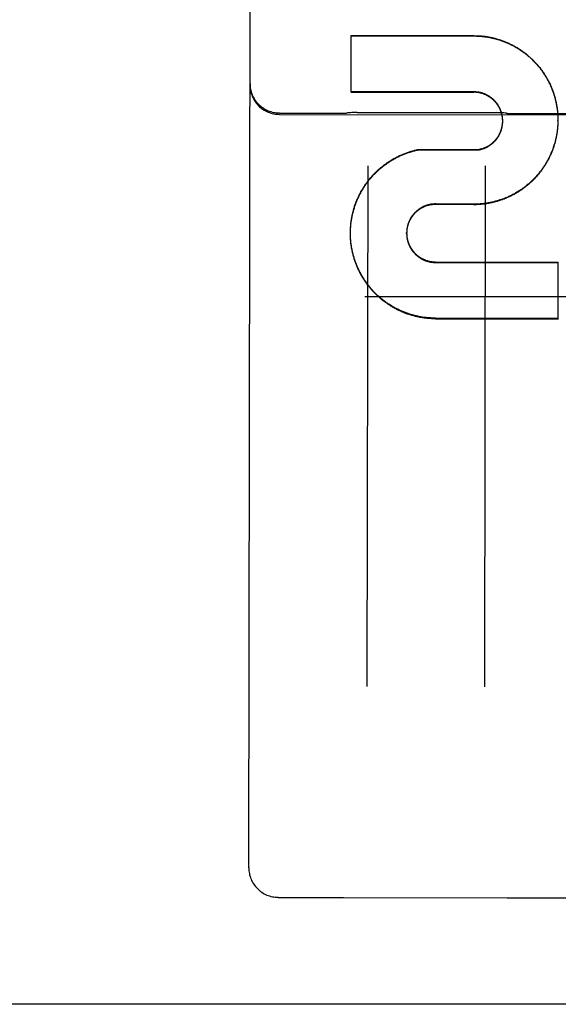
# Model space of a CAD drawing. Header units: inches. Extents: x 0 to 212, y 0 to 138.
# Tile 10 of 43: x 93.871 to 94.442, y 17.084 to 18.127. Entities that reach past the tile are written whole.
import ezdxf

# ---------------------------------------------------------------- set-up
doc = ezdxf.new("R2010")
doc.units = ezdxf.units.IN
doc.header["$LTSCALE"] = 11.6875
doc.header["$MEASUREMENT"] = 0
doc.linetypes.add('HIDDEN', pattern=[0.2, 0.1, -0.1])
doc.layers.get('0').update_dxf_attribs({"linetype": 'CONTINUOUS'})
doc.layers.add('02___PRT_ALL_AXES', color=7, linetype='CONTINUOUS')
doc.layers.add('DEFAULT_2', color=8, linetype='HIDDEN')

msp = doc.modelspace()

# ---------------------------------------------------------------- linework, layer by layer
at = {"color": 3, "linetype": 'Continuous'}
msp.add_line((97.4119, 17.084), (62.4744, 17.084), dxfattribs=at)
at = {"layer": '02___PRT_ALL_AXES', "color": 8, "linetype": 'HIDDEN'}
for p, q in [((94.1464, 18.0285), (94.2151, 18.0284)), ((94.1464, 18.0271), (94.9589, 18.0258)), ((94.2287, 18.0292), (94.3765, 18.029)), ((94.3901, 18.0281), (94.4651, 18.028)), ((94.145, 17.1973), (94.2138, 17.1972)), ((94.2145, 17.1972), (94.3881, 17.1969)), ((94.3888, 17.1969), (94.4638, 17.1968))]:
    msp.add_line(p, q, dxfattribs=at)
at = {"layer": 'DEFAULT_2', "color": 8, "linetype": 'HIDDEN'}
for p, q in [((94.1138, 17.2286), (94.1169, 19.1239)), ((94.2224, 18.0508), (94.2225, 18.1108)), ((94.2225, 18.1108), (94.3526, 18.1106)), ((94.2225, 18.1104), (94.3526, 18.1102)), ((94.3525, 18.051), (94.2224, 18.0512)), ((94.2224, 18.0508), (94.3525, 18.0506)), ((94.3832, 18.0204), (94.3832, 18.0213)), ((94.4417, 18.026), (94.4417, 18.0246)), ((94.4417, 18.025), (94.4417, 18.0236)), ((94.4417, 18.024), (94.4418, 18.0226)), ((94.4418, 18.0221), (94.4418, 18.0211)), ((94.4418, 18.0207), (94.4418, 18.0211)), ((94.3832, 18.02), (94.3832, 18.0208)), ((94.3832, 18.0197), (94.3832, 18.0204)), ((94.3832, 18.0196), (94.3832, 18.0197)), ((94.3832, 18.0187), (94.3832, 18.0195)), ((94.3832, 18.0182), (94.3832, 18.0191)), ((94.4417, 18.0181), (94.4417, 18.0168)), ((94.2927, 17.9897), (94.3581, 17.99)), ((94.2927, 17.9892), (94.2927, 17.9897)), ((94.3581, 17.9896), (94.3581, 17.99)), ((94.24, 17.9727), (94.2391, 17.4206)), ((94.3641, 17.4204), (94.365, 17.9725)), ((94.3523, 17.9319), (94.3122, 17.9322)), ((94.3122, 17.9317), (94.3122, 17.9322)), ((94.3523, 17.9314), (94.3122, 17.9317)), ((94.3523, 17.9314), (94.3523, 17.9319)), ((94.2217, 17.9029), (94.2217, 17.9046)), ((94.2217, 17.902), (94.2217, 17.9036)), ((94.2217, 17.901), (94.2217, 17.9026)), ((94.2217, 17.9), (94.2217, 17.9016)), ((94.2217, 17.901), (94.2217, 17.9016)), ((94.2217, 17.899), (94.2217, 17.9006)), ((94.2217, 17.898), (94.2217, 17.8997)), ((94.2218, 17.8971), (94.2217, 17.8987)), ((94.2813, 17.901), (94.2813, 17.9015)), ((94.312, 17.8707), (94.4422, 17.8705)), ((94.312, 17.8701), (94.4422, 17.8699)), ((94.4421, 17.8102), (94.4422, 17.8705)), ((63.8494, 17.834), (96.5994, 17.834)), ((94.4421, 17.8109), (94.3119, 17.8111)), ((94.3119, 17.8105), (94.4421, 17.8102)), ((94.2142, 17.1972), (94.2145, 17.1972)), ((94.3881, 17.1969), (94.3883, 17.1969))]:
    msp.add_line(p, q, dxfattribs=at)
for points in [[(94.3526, 18.1106), (94.3536, 18.1105), (94.3546, 18.1105), (94.3555, 18.1105), (94.3565, 18.1105), (94.3575, 18.1104), (94.3585, 18.1104), (94.3595, 18.1103), (94.3604, 18.1102), (94.3614, 18.1101), (94.3624, 18.11), (94.3634, 18.1099), (94.3643, 18.1098), (94.3653, 18.1096), (94.3663, 18.1095), (94.3672, 18.1093), (94.3682, 18.1092), (94.3692, 18.109), (94.3701, 18.1088), (94.3711, 18.1086), (94.3721, 18.1084), (94.373, 18.1082), (94.374, 18.1079), (94.3749, 18.1077), (94.3759, 18.1074), (94.3768, 18.1072), (94.3778, 18.1069), (94.3787, 18.1066), (94.3796, 18.1063), (94.3806, 18.106), (94.3815, 18.1057), (94.3824, 18.1054), (94.3833, 18.105), (94.3843, 18.1047), (94.3852, 18.1043), (94.3861, 18.104), (94.387, 18.1036), (94.3879, 18.1032), (94.3888, 18.1028), (94.3897, 18.1024), (94.3906, 18.102), (94.3915, 18.1016), (94.3923, 18.1012), (94.3932, 18.1007), (94.3941, 18.1003), (94.395, 18.0998), (94.3958, 18.0993), (94.3967, 18.0988), (94.3975, 18.0984), (94.3984, 18.0979), (94.3992, 18.0973), (94.4, 18.0968), (94.4009, 18.0963), (94.4017, 18.0958), (94.4025, 18.0952), (94.4033, 18.0947), (94.4041, 18.0941), (94.4049, 18.0935), (94.4057, 18.0929), (94.4065, 18.0924), (94.4073, 18.0918), (94.408, 18.0912), (94.4088, 18.0905), (94.4096, 18.0899), (94.4103, 18.0893), (94.4111, 18.0886), (94.4118, 18.088), (94.4125, 18.0873), (94.4132, 18.0867), (94.414, 18.086), (94.4147, 18.0853), (94.4154, 18.0846), (94.4161, 18.0839), (94.4167, 18.0832), (94.4174, 18.0825), (94.4181, 18.0818), (94.4188, 18.0811), (94.4194, 18.0804), (94.4201, 18.0796), (94.4207, 18.0789), (94.4213, 18.0781), (94.4219, 18.0774), (94.4226, 18.0766), (94.4232, 18.0758), (94.4238, 18.075), (94.4243, 18.0743), (94.4249, 18.0735), (94.4255, 18.0727), (94.4261, 18.0719), (94.4266, 18.071), (94.4271, 18.0702), (94.4277, 18.0694), (94.4282, 18.0686), (94.4287, 18.0677), (94.4292, 18.0669), (94.4297, 18.0661), (94.4302, 18.0652), (94.4307, 18.0643), (94.4312, 18.0635), (94.4316, 18.0626), (94.4321, 18.0617), (94.4325, 18.0609), (94.4329, 18.06), (94.4334, 18.0591), (94.4338, 18.0582), (94.4342, 18.0573), (94.4346, 18.0564), (94.4349, 18.0555), (94.4353, 18.0546), (94.4357, 18.0537), (94.436, 18.0528), (94.4364, 18.0519), (94.4367, 18.0509), (94.437, 18.05), (94.4373, 18.0491), (94.4376, 18.0481), (94.4379, 18.0472), (94.4382, 18.0463), (94.4385, 18.0453), (94.4387, 18.0444), (94.439, 18.0434), (94.4392, 18.0425), (94.4394, 18.0415), (94.4397, 18.0406), (94.4399, 18.0396), (94.4401, 18.0386), (94.4403, 18.0377), (94.4404, 18.0367), (94.4406, 18.0357), (94.4407, 18.0348), (94.4409, 18.0338), (94.441, 18.0328), (94.4411, 18.0319), (94.4413, 18.0309), (94.4414, 18.0299), (94.4415, 18.0289), (94.4415, 18.028), (94.4416, 18.027), (94.4417, 18.026)], [(94.3526, 18.1102), (94.3536, 18.1102), (94.3545, 18.1102), (94.3555, 18.1101), (94.3565, 18.1101), (94.3575, 18.11), (94.3584, 18.11), (94.3594, 18.1099), (94.3604, 18.1098), (94.3613, 18.1097), (94.3623, 18.1096), (94.3633, 18.1095), (94.3642, 18.1094), (94.3652, 18.1093), (94.3662, 18.1091), (94.3671, 18.109), (94.3681, 18.1088), (94.3691, 18.1086), (94.37, 18.1084), (94.371, 18.1082), (94.3719, 18.108), (94.3729, 18.1078), (94.3738, 18.1076), (94.3748, 18.1074), (94.3757, 18.1071), (94.3766, 18.1068), (94.3776, 18.1066), (94.3785, 18.1063), (94.3794, 18.106), (94.3804, 18.1057), (94.3813, 18.1054), (94.3822, 18.1051), (94.3831, 18.1047), (94.384, 18.1044), (94.385, 18.1041), (94.3859, 18.1037), (94.3868, 18.1033), (94.3877, 18.1029), (94.3886, 18.1026), (94.3894, 18.1022), (94.3903, 18.1018), (94.3912, 18.1013), (94.3921, 18.1009), (94.393, 18.1005), (94.3938, 18.1), (94.3947, 18.0996), (94.3955, 18.0991), (94.3964, 18.0986), (94.3972, 18.0981), (94.3981, 18.0976), (94.3989, 18.0971), (94.3997, 18.0966), (94.4006, 18.0961), (94.4014, 18.0956), (94.4022, 18.095), (94.403, 18.0945), (94.4038, 18.0939), (94.4046, 18.0934), (94.4054, 18.0928), (94.4062, 18.0922), (94.4069, 18.0916), (94.4077, 18.091), (94.4085, 18.0904), (94.4092, 18.0898), (94.41, 18.0892), (94.4107, 18.0886), (94.4115, 18.0879), (94.4122, 18.0873), (94.4129, 18.0866), (94.4136, 18.086), (94.4143, 18.0853), (94.415, 18.0846), (94.4157, 18.0839), (94.4164, 18.0832), (94.4171, 18.0825), (94.4177, 18.0818), (94.4184, 18.0811), (94.4191, 18.0804), (94.4197, 18.0796), (94.4203, 18.0789), (94.421, 18.0782), (94.4216, 18.0774), (94.4222, 18.0766), (94.4228, 18.0759), (94.4234, 18.0751), (94.424, 18.0743), (94.4246, 18.0736), (94.4251, 18.0728), (94.4257, 18.072), (94.4263, 18.0712), (94.4268, 18.0704), (94.4273, 18.0695), (94.4279, 18.0687), (94.4284, 18.0679), (94.4289, 18.0671), (94.4294, 18.0662), (94.4299, 18.0654), (94.4304, 18.0645), (94.4308, 18.0637), (94.4313, 18.0628), (94.4317, 18.062), (94.4322, 18.0611), (94.4326, 18.0602), (94.4331, 18.0593), (94.4335, 18.0585), (94.4339, 18.0576), (94.4343, 18.0567), (94.4347, 18.0558), (94.435, 18.0549), (94.4354, 18.054), (94.4358, 18.0531), (94.4361, 18.0522), (94.4364, 18.0513), (94.4368, 18.0503), (94.4371, 18.0494), (94.4374, 18.0485), (94.4377, 18.0476), (94.438, 18.0466), (94.4383, 18.0457), (94.4385, 18.0447), (94.4388, 18.0438), (94.439, 18.0429), (94.4393, 18.0419), (94.4395, 18.041), (94.4397, 18.04), (94.4399, 18.0391), (94.4401, 18.0381), (94.4403, 18.0371), (94.4404, 18.0362), (94.4406, 18.0352), (94.4408, 18.0343), (94.4409, 18.0333), (94.441, 18.0323), (94.4412, 18.0314), (94.4413, 18.0304), (94.4414, 18.0294), (94.4415, 18.0285), (94.4415, 18.0275), (94.4416, 18.0265), (94.4417, 18.0255)], [(94.3832, 18.0209), (94.3832, 18.0217), (94.3831, 18.0222), (94.3831, 18.0226), (94.3831, 18.023), (94.383, 18.0235), (94.383, 18.0239), (94.3829, 18.0243), (94.3829, 18.0248), (94.3828, 18.0252), (94.3827, 18.0257), (94.3826, 18.0261), (94.3825, 18.0265), (94.3824, 18.027), (94.3823, 18.0274), (94.3822, 18.0278), (94.3821, 18.0282), (94.382, 18.0287), (94.3819, 18.0291), (94.3818, 18.0295), (94.3816, 18.0299), (94.3815, 18.0303), (94.3813, 18.0308), (94.3812, 18.0312), (94.381, 18.0316), (94.3809, 18.032), (94.3807, 18.0324), (94.3805, 18.0328), (94.3803, 18.0332), (94.3801, 18.0336), (94.3799, 18.034), (94.3797, 18.0344), (94.3795, 18.0348), (94.3793, 18.0352), (94.3791, 18.0355), (94.3789, 18.0359), (94.3786, 18.0363), (94.3784, 18.0367), (94.3782, 18.0371), (94.3779, 18.0374), (94.3777, 18.0378), (94.3774, 18.0381), (94.3772, 18.0385), (94.3769, 18.0389), (94.3766, 18.0392), (94.3764, 18.0395), (94.3761, 18.0399), (94.3758, 18.0402), (94.3755, 18.0406), (94.3752, 18.0409), (94.3749, 18.0412), (94.3746, 18.0415), (94.3743, 18.0418), (94.374, 18.0422), (94.3737, 18.0425), (94.3734, 18.0428), (94.373, 18.0431), (94.3727, 18.0434), (94.3724, 18.0436), (94.372, 18.0439), (94.3717, 18.0442), (94.3713, 18.0445), (94.371, 18.0447), (94.3706, 18.045), (94.3703, 18.0453), (94.3699, 18.0455), (94.3695, 18.0458), (94.3692, 18.046), (94.3688, 18.0463), (94.3684, 18.0465), (94.3681, 18.0467), (94.3677, 18.0469), (94.3673, 18.0471), (94.3669, 18.0474), (94.3665, 18.0476), (94.3661, 18.0478), (94.3657, 18.048), (94.3653, 18.0481), (94.3649, 18.0483), (94.3645, 18.0485), (94.3641, 18.0487), (94.3637, 18.0488), (94.3633, 18.049), (94.3629, 18.0491), (94.3625, 18.0493), (94.362, 18.0494), (94.3616, 18.0496), (94.3612, 18.0497), (94.3608, 18.0498), (94.3603, 18.0499), (94.3599, 18.05), (94.3595, 18.0501), (94.3591, 18.0502), (94.3586, 18.0503), (94.3582, 18.0504), (94.3578, 18.0505), (94.3573, 18.0506), (94.3569, 18.0506), (94.3565, 18.0507), (94.356, 18.0508), (94.3556, 18.0508), (94.3551, 18.0508), (94.3547, 18.0509), (94.3543, 18.0509), (94.3538, 18.0509), (94.3534, 18.051), (94.3529, 18.051), (94.3525, 18.051)], [(94.3832, 18.0213), (94.3831, 18.0217), (94.3831, 18.0222), (94.3831, 18.0226), (94.383, 18.023), (94.383, 18.0235), (94.3829, 18.0239), (94.3829, 18.0243), (94.3828, 18.0248), (94.3827, 18.0252), (94.3826, 18.0256), (94.3825, 18.0261), (94.3825, 18.0265), (94.3824, 18.0269), (94.3823, 18.0273), (94.3821, 18.0278), (94.382, 18.0282), (94.3819, 18.0286), (94.3818, 18.029), (94.3816, 18.0294), (94.3815, 18.0299), (94.3814, 18.0303), (94.3812, 18.0307), (94.381, 18.0311), (94.3809, 18.0315), (94.3807, 18.0319), (94.3805, 18.0323), (94.3804, 18.0327), (94.3802, 18.0331), (94.38, 18.0335), (94.3798, 18.0339), (94.3796, 18.0343), (94.3794, 18.0346), (94.3792, 18.035), (94.3789, 18.0354), (94.3787, 18.0358), (94.3785, 18.0362), (94.3783, 18.0365), (94.378, 18.0369), (94.3778, 18.0373), (94.3775, 18.0376), (94.3773, 18.038), (94.377, 18.0383), (94.3767, 18.0387), (94.3765, 18.039), (94.3762, 18.0393), (94.3759, 18.0397), (94.3756, 18.04), (94.3753, 18.0403), (94.375, 18.0407), (94.3747, 18.041), (94.3744, 18.0413), (94.3741, 18.0416), (94.3738, 18.0419), (94.3735, 18.0422), (94.3732, 18.0425), (94.3729, 18.0428), (94.3725, 18.0431), (94.3722, 18.0434), (94.3719, 18.0437), (94.3715, 18.0439), (94.3712, 18.0442), (94.3708, 18.0445), (94.3705, 18.0447), (94.3701, 18.045), (94.3698, 18.0452), (94.3694, 18.0455), (94.369, 18.0457), (94.3687, 18.0459), (94.3683, 18.0462), (94.3679, 18.0464), (94.3675, 18.0466), (94.3672, 18.0468), (94.3668, 18.047), (94.3664, 18.0472), (94.366, 18.0474), (94.3656, 18.0476), (94.3652, 18.0478), (94.3648, 18.048), (94.3644, 18.0481), (94.364, 18.0483), (94.3636, 18.0485), (94.3632, 18.0486), (94.3628, 18.0488), (94.3624, 18.0489), (94.3619, 18.0491), (94.3615, 18.0492), (94.3611, 18.0493), (94.3607, 18.0494), (94.3603, 18.0495), (94.3598, 18.0497), (94.3594, 18.0498), (94.359, 18.0499), (94.3586, 18.0499), (94.3581, 18.05), (94.3577, 18.0501), (94.3573, 18.0502), (94.3568, 18.0502), (94.3564, 18.0503), (94.356, 18.0504), (94.3555, 18.0504), (94.3551, 18.0504), (94.3547, 18.0505), (94.3542, 18.0505), (94.3538, 18.0505), (94.3534, 18.0505), (94.3529, 18.0506), (94.3525, 18.0506)], [(94.2287, 18.0292), (94.2277, 18.0292), (94.2265, 18.0292), (94.2254, 18.0291), (94.2242, 18.0291), (94.2231, 18.029), (94.2219, 18.0289), (94.2207, 18.0288), (94.2195, 18.0287), (94.2183, 18.0286), (94.2181, 18.0286)], [(94.3871, 18.0283), (94.3869, 18.0283), (94.3857, 18.0285), (94.3845, 18.0286), (94.3833, 18.0287), (94.3822, 18.0288), (94.381, 18.0288), (94.3798, 18.0289), (94.3787, 18.0289), (94.3775, 18.0289), (94.3765, 18.029)], [(94.4418, 18.0211), (94.4418, 18.0201), (94.4418, 18.0191), (94.4417, 18.0177)], [(94.4418, 18.0231), (94.4418, 18.0216), (94.4418, 18.0207)], [(94.4417, 18.0172), (94.4416, 18.0162), (94.4416, 18.0152), (94.4415, 18.0142), (94.4414, 18.0133), (94.4413, 18.0123), (94.4412, 18.0113), (94.4411, 18.0103), (94.441, 18.0094), (94.4409, 18.0084), (94.4407, 18.0074), (94.4405, 18.0064), (94.4404, 18.0055), (94.4402, 18.0045), (94.44, 18.0035), (94.4398, 18.0026), (94.4396, 18.0016), (94.4394, 18.0007), (94.4392, 17.9997), (94.4389, 17.9988), (94.4387, 17.9978), (94.4384, 17.9969), (94.4381, 17.9959), (94.4378, 17.995), (94.4375, 17.9941), (94.4372, 17.9931), (94.4369, 17.9922), (94.4366, 17.9913), (94.4363, 17.9903), (94.4359, 17.9894), (94.4356, 17.9885), (94.4352, 17.9876), (94.4348, 17.9867), (94.4344, 17.9858), (94.4341, 17.9849), (94.4336, 17.984), (94.4332, 17.9831), (94.4328, 17.9822), (94.4324, 17.9813), (94.4319, 17.9805), (94.4315, 17.9796), (94.431, 17.9787), (94.4305, 17.9779), (94.4301, 17.977), (94.4296, 17.9762), (94.4291, 17.9753), (94.4286, 17.9745), (94.4281, 17.9737), (94.4275, 17.9728), (94.427, 17.972), (94.4264, 17.9712), (94.4259, 17.9704), (94.4253, 17.9696), (94.4248, 17.9688), (94.4242, 17.968), (94.4236, 17.9672), (94.423, 17.9664), (94.4224, 17.9657), (94.4218, 17.9649), (94.4211, 17.9641), (94.4205, 17.9634), (94.4199, 17.9626), (94.4192, 17.9619), (94.4186, 17.9612), (94.4179, 17.9604), (94.4172, 17.9597), (94.4165, 17.959), (94.4159, 17.9583), (94.4152, 17.9576), (94.4145, 17.9569), (94.4138, 17.9563), (94.413, 17.9556), (94.4123, 17.9549), (94.4116, 17.9543), (94.4108, 17.9536), (94.4101, 17.953), (94.4093, 17.9524), (94.4086, 17.9517), (94.4078, 17.9511), (94.407, 17.9505), (94.4063, 17.9499), (94.4055, 17.9494), (94.4047, 17.9488), (94.4039, 17.9482), (94.4031, 17.9476), (94.4023, 17.9471), (94.4014, 17.9465), (94.4006, 17.946), (94.3998, 17.9455), (94.399, 17.945), (94.3981, 17.9445), (94.3973, 17.944), (94.3964, 17.9435), (94.3956, 17.943), (94.3947, 17.9425), (94.3938, 17.9421), (94.393, 17.9416), (94.3921, 17.9412), (94.3912, 17.9408), (94.3903, 17.9403), (94.3894, 17.9399), (94.3885, 17.9395), (94.3876, 17.9391), (94.3867, 17.9388), (94.3858, 17.9384), (94.3849, 17.938), (94.384, 17.9377), (94.3831, 17.9373), (94.3821, 17.937), (94.3812, 17.9367), (94.3803, 17.9364), (94.3794, 17.9361), (94.3784, 17.9358), (94.3775, 17.9355), (94.3765, 17.9352), (94.3756, 17.935), (94.3746, 17.9347), (94.3737, 17.9345), (94.3727, 17.9342), (94.3718, 17.934), (94.3708, 17.9338), (94.3699, 17.9336), (94.3689, 17.9334), (94.3679, 17.9333), (94.367, 17.9331), (94.366, 17.9329), (94.365, 17.9328), (94.364, 17.9327), (94.3631, 17.9325), (94.3621, 17.9324), (94.3611, 17.9323), (94.3601, 17.9322), (94.3592, 17.9322), (94.3582, 17.9321), (94.3572, 17.932), (94.3562, 17.932), (94.3552, 17.932), (94.3543, 17.9319), (94.3533, 17.9319), (94.3523, 17.9319)], [(94.4417, 18.0168), (94.4416, 18.0158), (94.4416, 18.0148), (94.4415, 18.0138), (94.4414, 18.0129), (94.4413, 18.0119), (94.4412, 18.0109), (94.4411, 18.01), (94.441, 18.009), (94.4409, 18.008), (94.4407, 18.0071), (94.4406, 18.0061), (94.4404, 18.0051), (94.4402, 18.0042), (94.44, 18.0032), (94.4398, 18.0023), (94.4396, 18.0013), (94.4394, 18.0003), (94.4392, 17.9994), (94.4389, 17.9985), (94.4387, 17.9975), (94.4384, 17.9966), (94.4382, 17.9956), (94.4379, 17.9947), (94.4376, 17.9938), (94.4373, 17.9928), (94.437, 17.9919), (94.4367, 17.991), (94.4363, 17.9901), (94.436, 17.9892), (94.4356, 17.9882), (94.4353, 17.9873), (94.4349, 17.9864), (94.4345, 17.9855), (94.4341, 17.9846), (94.4337, 17.9838), (94.4333, 17.9829), (94.4329, 17.982), (94.4325, 17.9811), (94.4321, 17.9802), (94.4316, 17.9794), (94.4311, 17.9785), (94.4307, 17.9776), (94.4302, 17.9768), (94.4297, 17.9759), (94.4292, 17.9751), (94.4287, 17.9743), (94.4282, 17.9734), (94.4277, 17.9726), (94.4272, 17.9718), (94.4266, 17.971), (94.4261, 17.9702), (94.4255, 17.9694), (94.425, 17.9686), (94.4244, 17.9678), (94.4238, 17.967), (94.4232, 17.9662), (94.4226, 17.9655), (94.422, 17.9647), (94.4214, 17.9639), (94.4208, 17.9632), (94.4201, 17.9625), (94.4195, 17.9617), (94.4188, 17.961), (94.4182, 17.9603), (94.4175, 17.9596), (94.4168, 17.9588), (94.4162, 17.9581), (94.4155, 17.9575), (94.4148, 17.9568), (94.4141, 17.9561), (94.4134, 17.9554), (94.4127, 17.9548), (94.4119, 17.9541), (94.4112, 17.9535), (94.4105, 17.9528), (94.4097, 17.9522), (94.409, 17.9516), (94.4082, 17.951), (94.4074, 17.9504), (94.4067, 17.9498), (94.4059, 17.9492), (94.4051, 17.9486), (94.4043, 17.948), (94.4035, 17.9475), (94.4027, 17.9469), (94.4019, 17.9464), (94.4011, 17.9458), (94.4003, 17.9453), (94.3995, 17.9448), (94.3986, 17.9443), (94.3978, 17.9438), (94.397, 17.9433), (94.3961, 17.9428), (94.3953, 17.9423), (94.3944, 17.9419), (94.3935, 17.9414), (94.3927, 17.941), (94.3918, 17.9405), (94.3909, 17.9401), (94.39, 17.9397), (94.3891, 17.9393), (94.3883, 17.9389), (94.3874, 17.9385), (94.3865, 17.9381), (94.3856, 17.9378), (94.3847, 17.9374), (94.3837, 17.9371), (94.3828, 17.9367), (94.3819, 17.9364), (94.381, 17.9361), (94.3801, 17.9358), (94.3791, 17.9355), (94.3782, 17.9352), (94.3773, 17.9349), (94.3763, 17.9347), (94.3754, 17.9344), (94.3745, 17.9342), (94.3735, 17.9339), (94.3726, 17.9337), (94.3716, 17.9335), (94.3707, 17.9333), (94.3697, 17.9331), (94.3688, 17.9329), (94.3678, 17.9327), (94.3668, 17.9326), (94.3659, 17.9324), (94.3649, 17.9323), (94.364, 17.9321), (94.363, 17.932), (94.362, 17.9319), (94.3611, 17.9318), (94.3601, 17.9317), (94.3591, 17.9317), (94.3581, 17.9316), (94.3572, 17.9315), (94.3562, 17.9315), (94.3552, 17.9314), (94.3543, 17.9314), (94.3533, 17.9314), (94.3523, 17.9314)], [(94.3581, 17.99), (94.3585, 17.9901), (94.359, 17.9902), (94.3594, 17.9903), (94.3598, 17.9904), (94.3602, 17.9905), (94.3607, 17.9906), (94.3611, 17.9907), (94.3615, 17.9908), (94.3619, 17.991), (94.3623, 17.9911), (94.3628, 17.9913), (94.3632, 17.9914), (94.3636, 17.9916), (94.364, 17.9917), (94.3644, 17.9919), (94.3648, 17.9921), (94.3652, 17.9923), (94.3656, 17.9924), (94.366, 17.9926), (94.3664, 17.9928), (94.3668, 17.993), (94.3672, 17.9932), (94.3676, 17.9935), (94.368, 17.9937), (94.3683, 17.9939), (94.3687, 17.9941), (94.3691, 17.9944), (94.3695, 17.9946), (94.3698, 17.9949), (94.3702, 17.9951), (94.3705, 17.9954), (94.3709, 17.9956), (94.3712, 17.9959), (94.3716, 17.9962), (94.3719, 17.9964), (94.3723, 17.9967), (94.3726, 17.997), (94.3729, 17.9973), (94.3733, 17.9976), (94.3736, 17.9979), (94.3739, 17.9982), (94.3742, 17.9985), (94.3745, 17.9988), (94.3748, 17.9992), (94.3751, 17.9995), (94.3754, 17.9998), (94.3757, 18.0001), (94.376, 18.0005), (94.3763, 18.0008), (94.3766, 18.0012), (94.3768, 18.0015), (94.3771, 18.0019), (94.3774, 18.0022), (94.3776, 18.0026), (94.3779, 18.0029), (94.3781, 18.0033), (94.3784, 18.0037), (94.3786, 18.004), (94.3788, 18.0044), (94.379, 18.0048), (94.3793, 18.0052), (94.3795, 18.0056), (94.3797, 18.006), (94.3799, 18.0064), (94.3801, 18.0067), (94.3803, 18.0071), (94.3805, 18.0075), (94.3806, 18.008), (94.3808, 18.0084), (94.381, 18.0088), (94.3811, 18.0092), (94.3813, 18.0096), (94.3814, 18.01), (94.3816, 18.0104), (94.3817, 18.0108), (94.3819, 18.0113), (94.382, 18.0117), (94.3821, 18.0121), (94.3822, 18.0125), (94.3823, 18.013), (94.3824, 18.0134), (94.3825, 18.0138), (94.3826, 18.0143), (94.3827, 18.0147), (94.3828, 18.0151), (94.3828, 18.0156), (94.3829, 18.016), (94.383, 18.0164), (94.383, 18.0169), (94.3831, 18.0173), (94.3831, 18.0177), (94.3831, 18.0182), (94.3832, 18.0186)], [(94.3581, 17.9896), (94.3585, 17.9896), (94.3589, 17.9897), (94.3594, 17.9898), (94.3598, 17.9899), (94.3602, 17.99), (94.3606, 17.9901), (94.3611, 17.9903), (94.3615, 17.9904), (94.3619, 17.9905), (94.3623, 17.9907), (94.3627, 17.9908), (94.3631, 17.9909), (94.3635, 17.9911), (94.3639, 17.9913), (94.3643, 17.9914), (94.3647, 17.9916), (94.3651, 17.9918), (94.3655, 17.992), (94.3659, 17.9921), (94.3663, 17.9923), (94.3667, 17.9925), (94.3671, 17.9927), (94.3675, 17.993), (94.3679, 17.9932), (94.3682, 17.9934), (94.3686, 17.9936), (94.369, 17.9939), (94.3693, 17.9941), (94.3697, 17.9943), (94.3701, 17.9946), (94.3704, 17.9948), (94.3708, 17.9951), (94.3711, 17.9954), (94.3715, 17.9956), (94.3718, 17.9959), (94.3722, 17.9962), (94.3725, 17.9965), (94.3728, 17.9967), (94.3731, 17.997), (94.3735, 17.9973), (94.3738, 17.9976), (94.3741, 17.9979), (94.3744, 17.9983), (94.3747, 17.9986), (94.375, 17.9989), (94.3753, 17.9992), (94.3756, 17.9995), (94.3759, 17.9999), (94.3762, 18.0002), (94.3764, 18.0005), (94.3767, 18.0009), (94.377, 18.0012), (94.3772, 18.0016), (94.3775, 18.0019), (94.3777, 18.0023), (94.378, 18.0027), (94.3782, 18.003), (94.3785, 18.0034), (94.3787, 18.0038), (94.3789, 18.0041), (94.3791, 18.0045), (94.3793, 18.0049), (94.3796, 18.0053), (94.3798, 18.0057), (94.38, 18.0061), (94.3801, 18.0064), (94.3803, 18.0068), (94.3805, 18.0072), (94.3807, 18.0076), (94.3809, 18.008), (94.381, 18.0085), (94.3812, 18.0089), (94.3813, 18.0093), (94.3815, 18.0097), (94.3816, 18.0101), (94.3818, 18.0105), (94.3819, 18.0109), (94.382, 18.0113), (94.3821, 18.0118), (94.3822, 18.0122), (94.3823, 18.0126), (94.3824, 18.013), (94.3825, 18.0135), (94.3826, 18.0139), (94.3827, 18.0143), (94.3828, 18.0148), (94.3828, 18.0152), (94.3829, 18.0156), (94.383, 18.0161), (94.383, 18.0165), (94.3831, 18.0169), (94.3831, 18.0174), (94.3831, 18.0178), (94.3832, 18.0182)], [(94.3832, 18.0191), (94.3832, 18.0199), (94.3832, 18.0202)], [(94.4418, 18.0207), (94.4418, 18.0197), (94.4418, 18.0187)], [(94.2217, 17.9039), (94.2218, 17.9056), (94.2218, 17.9065), (94.2219, 17.9075), (94.222, 17.9085), (94.2221, 17.9095), (94.2221, 17.9105), (94.2222, 17.9115), (94.2224, 17.9124), (94.2225, 17.9134), (94.2226, 17.9144), (94.2228, 17.9154), (94.2229, 17.9163), (94.2231, 17.9173), (94.2233, 17.9183), (94.2235, 17.9193), (94.2237, 17.9202), (94.2239, 17.9212), (94.2241, 17.9221), (94.2243, 17.9231), (94.2246, 17.9241), (94.2248, 17.925), (94.2251, 17.926), (94.2254, 17.9269), (94.2256, 17.9279), (94.2259, 17.9288), (94.2262, 17.9297), (94.2265, 17.9307), (94.2269, 17.9316), (94.2272, 17.9325), (94.2276, 17.9334), (94.2279, 17.9344), (94.2283, 17.9353), (94.2286, 17.9362), (94.229, 17.9371), (94.2294, 17.938), (94.2298, 17.9389), (94.2302, 17.9398), (94.2307, 17.9407), (94.2311, 17.9416), (94.2315, 17.9425), (94.232, 17.9433), (94.2325, 17.9442), (94.2329, 17.9451), (94.2334, 17.9459), (94.2339, 17.9468), (94.2344, 17.9476), (94.2349, 17.9485), (94.2354, 17.9493), (94.2359, 17.9502), (94.2365, 17.951), (94.237, 17.9518), (94.2376, 17.9526), (94.2381, 17.9534), (94.2387, 17.9542), (94.2393, 17.955), (94.2399, 17.9558), (94.2405, 17.9566), (94.2411, 17.9574), (94.2417, 17.9581), (94.2423, 17.9589), (94.243, 17.9597), (94.2436, 17.9604), (94.2443, 17.9612), (94.2449, 17.9619), (94.2456, 17.9626), (94.2462, 17.9634), (94.2469, 17.9641), (94.2476, 17.9648), (94.2483, 17.9655), (94.249, 17.9662), (94.2497, 17.9668), (94.2504, 17.9675), (94.2512, 17.9682), (94.2519, 17.9689), (94.2526, 17.9695), (94.2534, 17.9701), (94.2541, 17.9708), (94.2549, 17.9714), (94.2557, 17.972), (94.2564, 17.9726), (94.2572, 17.9732), (94.258, 17.9738), (94.2588, 17.9744), (94.2596, 17.975), (94.2604, 17.9756), (94.2612, 17.9761), (94.262, 17.9767), (94.2629, 17.9772), (94.2637, 17.9778), (94.2645, 17.9783), (94.2654, 17.9788), (94.2662, 17.9793), (94.2671, 17.9798), (94.2679, 17.9803), (94.2688, 17.9808), (94.2696, 17.9812), (94.2705, 17.9817), (94.2714, 17.9821), (94.2723, 17.9826), (94.2732, 17.983), (94.2741, 17.9834), (94.275, 17.9838), (94.2759, 17.9842), (94.2768, 17.9846), (94.2777, 17.985), (94.2786, 17.9854), (94.2795, 17.9857), (94.2804, 17.9861), (94.2814, 17.9864), (94.2823, 17.9867), (94.2832, 17.9871), (94.2842, 17.9874), (94.2851, 17.9877), (94.286, 17.988), (94.287, 17.9882), (94.2879, 17.9885), (94.2889, 17.9888), (94.2898, 17.989), (94.2908, 17.9892), (94.2918, 17.9895), (94.2927, 17.9897)], [(94.2218, 17.9049), (94.2218, 17.9059), (94.2219, 17.9069), (94.222, 17.9078), (94.222, 17.9088), (94.2221, 17.9098), (94.2222, 17.9108), (94.2223, 17.9118), (94.2225, 17.9127), (94.2226, 17.9137), (94.2227, 17.9147), (94.2229, 17.9156), (94.2231, 17.9166), (94.2232, 17.9176), (94.2234, 17.9185), (94.2236, 17.9195), (94.2238, 17.9204), (94.224, 17.9214), (94.2243, 17.9224), (94.2245, 17.9233), (94.2248, 17.9243), (94.225, 17.9252), (94.2253, 17.9261), (94.2256, 17.9271), (94.2259, 17.928), (94.2261, 17.929), (94.2265, 17.9299), (94.2268, 17.9308), (94.2271, 17.9317), (94.2274, 17.9327), (94.2278, 17.9336), (94.2282, 17.9345), (94.2285, 17.9354), (94.2289, 17.9363), (94.2293, 17.9372), (94.2297, 17.9381), (94.2301, 17.939), (94.2305, 17.9399), (94.2309, 17.9408), (94.2314, 17.9416), (94.2318, 17.9425), (94.2323, 17.9434), (94.2327, 17.9442), (94.2332, 17.9451), (94.2337, 17.9459), (94.2342, 17.9468), (94.2347, 17.9476), (94.2352, 17.9485), (94.2357, 17.9493), (94.2362, 17.9501), (94.2368, 17.9509), (94.2373, 17.9518), (94.2379, 17.9526), (94.2384, 17.9534), (94.239, 17.9542), (94.2396, 17.9549), (94.2402, 17.9557), (94.2408, 17.9565), (94.2414, 17.9573), (94.242, 17.958), (94.2426, 17.9588), (94.2433, 17.9595), (94.2439, 17.9603), (94.2445, 17.961), (94.2452, 17.9617), (94.2459, 17.9625), (94.2465, 17.9632), (94.2472, 17.9639), (94.2479, 17.9646), (94.2486, 17.9653), (94.2493, 17.966), (94.25, 17.9666), (94.2507, 17.9673), (94.2514, 17.968), (94.2522, 17.9686), (94.2529, 17.9693), (94.2536, 17.9699), (94.2544, 17.9705), (94.2552, 17.9712), (94.2559, 17.9718), (94.2567, 17.9724), (94.2575, 17.973), (94.2582, 17.9736), (94.259, 17.9741), (94.2598, 17.9747), (94.2606, 17.9753), (94.2614, 17.9758), (94.2623, 17.9764), (94.2631, 17.9769), (94.2639, 17.9774), (94.2647, 17.9779), (94.2656, 17.9784), (94.2664, 17.9789), (94.2672, 17.9794), (94.2681, 17.9799), (94.269, 17.9804), (94.2698, 17.9808), (94.2707, 17.9813), (94.2716, 17.9817), (94.2724, 17.9822), (94.2733, 17.9826), (94.2742, 17.983), (94.2751, 17.9834), (94.276, 17.9838), (94.2769, 17.9842), (94.2778, 17.9846), (94.2787, 17.9849), (94.2796, 17.9853), (94.2805, 17.9856), (94.2814, 17.986), (94.2824, 17.9863), (94.2833, 17.9866), (94.2842, 17.9869), (94.2852, 17.9872), (94.2861, 17.9875), (94.287, 17.9878), (94.288, 17.9881), (94.2889, 17.9883), (94.2899, 17.9886), (94.2908, 17.9888), (94.2918, 17.989), (94.2927, 17.9892)], [(94.3122, 17.9322), (94.3117, 17.9322), (94.3113, 17.9322), (94.3109, 17.9322), (94.3104, 17.9321), (94.31, 17.9321), (94.3096, 17.9321), (94.3091, 17.932), (94.3087, 17.932), (94.3082, 17.932), (94.3078, 17.9319), (94.3074, 17.9318), (94.3069, 17.9318), (94.3065, 17.9317), (94.3061, 17.9316), (94.3056, 17.9315), (94.3052, 17.9314), (94.3048, 17.9313), (94.3044, 17.9312), (94.3039, 17.9311), (94.3035, 17.931), (94.3031, 17.9308), (94.3027, 17.9307), (94.3023, 17.9306), (94.3018, 17.9304), (94.3014, 17.9303), (94.301, 17.9301), (94.3006, 17.93), (94.3002, 17.9298), (94.2998, 17.9296), (94.2994, 17.9295), (94.299, 17.9293), (94.2986, 17.9291), (94.2982, 17.9289), (94.2978, 17.9287), (94.2974, 17.9285), (94.297, 17.9283), (94.2967, 17.928), (94.2963, 17.9278), (94.2959, 17.9276), (94.2955, 17.9274), (94.2952, 17.9271), (94.2948, 17.9269), (94.2944, 17.9266), (94.2941, 17.9264), (94.2937, 17.9261), (94.2934, 17.9258), (94.293, 17.9256), (94.2927, 17.9253), (94.2924, 17.925), (94.292, 17.9247), (94.2917, 17.9245), (94.2914, 17.9242), (94.291, 17.9239), (94.2907, 17.9236), (94.2904, 17.9232), (94.2901, 17.9229), (94.2898, 17.9226), (94.2895, 17.9223), (94.2892, 17.922), (94.2889, 17.9216), (94.2886, 17.9213), (94.2883, 17.921), (94.2881, 17.9206), (94.2878, 17.9203), (94.2875, 17.9199), (94.2873, 17.9196), (94.287, 17.9192), (94.2868, 17.9189), (94.2865, 17.9185), (94.2863, 17.9181), (94.286, 17.9178), (94.2858, 17.9174), (94.2856, 17.917), (94.2854, 17.9166), (94.2851, 17.9163), (94.2849, 17.9159), (94.2847, 17.9155), (94.2845, 17.9151), (94.2843, 17.9147), (94.2842, 17.9143), (94.284, 17.9139), (94.2838, 17.9135), (94.2836, 17.9131), (94.2835, 17.9127), (94.2833, 17.9123), (94.2832, 17.9119), (94.283, 17.9114), (94.2829, 17.911), (94.2827, 17.9106), (94.2826, 17.9102), (94.2825, 17.9098), (94.2824, 17.9093), (94.2823, 17.9089), (94.2822, 17.9085), (94.2821, 17.9081), (94.282, 17.9076), (94.2819, 17.9072), (94.2818, 17.9068), (94.2817, 17.9063), (94.2817, 17.9059), (94.2816, 17.9055), (94.2815, 17.905), (94.2815, 17.9046), (94.2815, 17.9042), (94.2814, 17.9037), (94.2814, 17.9033), (94.2814, 17.9028), (94.2814, 17.9024), (94.2813, 17.902), (94.2813, 17.9015)], [(94.3122, 17.9317), (94.3117, 17.9317), (94.3113, 17.9317), (94.3109, 17.9317), (94.3104, 17.9316), (94.31, 17.9316), (94.3096, 17.9316), (94.3091, 17.9315), (94.3087, 17.9315), (94.3083, 17.9314), (94.3078, 17.9314), (94.3074, 17.9313), (94.307, 17.9313), (94.3066, 17.9312), (94.3061, 17.9311), (94.3057, 17.931), (94.3053, 17.9309), (94.3049, 17.9308), (94.3044, 17.9307), (94.304, 17.9306), (94.3036, 17.9305), (94.3032, 17.9304), (94.3028, 17.9302), (94.3024, 17.9301), (94.3019, 17.93), (94.3015, 17.9298), (94.3011, 17.9297), (94.3007, 17.9295), (94.3003, 17.9293), (94.2999, 17.9292), (94.2995, 17.929), (94.2991, 17.9288), (94.2987, 17.9286), (94.2983, 17.9284), (94.298, 17.9282), (94.2976, 17.928), (94.2972, 17.9278), (94.2968, 17.9276), (94.2964, 17.9274), (94.2961, 17.9272), (94.2957, 17.9269), (94.2953, 17.9267), (94.295, 17.9265), (94.2946, 17.9262), (94.2942, 17.926), (94.2939, 17.9257), (94.2935, 17.9255), (94.2932, 17.9252), (94.2929, 17.9249), (94.2925, 17.9246), (94.2922, 17.9244), (94.2919, 17.9241), (94.2915, 17.9238), (94.2912, 17.9235), (94.2909, 17.9232), (94.2906, 17.9229), (94.2903, 17.9226), (94.29, 17.9223), (94.2897, 17.922), (94.2894, 17.9216), (94.2891, 17.9213), (94.2888, 17.921), (94.2885, 17.9207), (94.2882, 17.9203), (94.288, 17.92), (94.2877, 17.9196), (94.2874, 17.9193), (94.2872, 17.9189), (94.2869, 17.9186), (94.2867, 17.9182), (94.2864, 17.9179), (94.2862, 17.9175), (94.286, 17.9171), (94.2857, 17.9168), (94.2855, 17.9164), (94.2853, 17.916), (94.2851, 17.9156), (94.2849, 17.9152), (94.2847, 17.9148), (94.2845, 17.9145), (94.2843, 17.9141), (94.2841, 17.9137), (94.2839, 17.9133), (94.2838, 17.9129), (94.2836, 17.9125), (94.2834, 17.9121), (94.2833, 17.9117), (94.2831, 17.9112), (94.283, 17.9108), (94.2828, 17.9104), (94.2827, 17.91), (94.2826, 17.9096), (94.2825, 17.9092), (94.2824, 17.9087), (94.2822, 17.9083), (94.2821, 17.9079), (94.282, 17.9075), (94.282, 17.907), (94.2819, 17.9066), (94.2818, 17.9062), (94.2817, 17.9058), (94.2817, 17.9053), (94.2816, 17.9049), (94.2815, 17.9045), (94.2815, 17.904), (94.2815, 17.9036), (94.2814, 17.9032), (94.2814, 17.9027), (94.2814, 17.9023), (94.2814, 17.9018), (94.2813, 17.9014), (94.2813, 17.901)], [(94.3119, 17.8111), (94.311, 17.8111), (94.31, 17.8111), (94.309, 17.8112), (94.308, 17.8112), (94.307, 17.8113), (94.306, 17.8113), (94.305, 17.8114), (94.3041, 17.8115), (94.3031, 17.8116), (94.3021, 17.8117), (94.3011, 17.8118), (94.3001, 17.8119), (94.2992, 17.812), (94.2982, 17.8122), (94.2972, 17.8123), (94.2962, 17.8125), (94.2953, 17.8127), (94.2943, 17.8129), (94.2933, 17.8131), (94.2924, 17.8133), (94.2914, 17.8135), (94.2905, 17.8137), (94.2895, 17.814), (94.2886, 17.8142), (94.2876, 17.8145), (94.2867, 17.8148), (94.2857, 17.815), (94.2848, 17.8153), (94.2838, 17.8156), (94.2829, 17.816), (94.282, 17.8163), (94.281, 17.8166), (94.2801, 17.817), (94.2792, 17.8173), (94.2783, 17.8177), (94.2774, 17.818), (94.2764, 17.8184), (94.2755, 17.8188), (94.2746, 17.8192), (94.2738, 17.8196), (94.2729, 17.8201), (94.272, 17.8205), (94.2711, 17.8209), (94.2702, 17.8214), (94.2693, 17.8218), (94.2685, 17.8223), (94.2676, 17.8228), (94.2668, 17.8233), (94.2659, 17.8238), (94.2651, 17.8243), (94.2642, 17.8248), (94.2634, 17.8253), (94.2626, 17.8259), (94.2617, 17.8264), (94.2609, 17.827), (94.2601, 17.8275), (94.2593, 17.8281), (94.2585, 17.8287), (94.2577, 17.8293), (94.2569, 17.8299), (94.2562, 17.8305), (94.2554, 17.8311), (94.2546, 17.8317), (94.2539, 17.8323), (94.2531, 17.833), (94.2524, 17.8336), (94.2516, 17.8343), (94.2509, 17.8349), (94.2502, 17.8356), (94.2495, 17.8363), (94.2488, 17.837), (94.2481, 17.8377), (94.2474, 17.8384), (94.2467, 17.8391), (94.246, 17.8398), (94.2453, 17.8405), (94.2447, 17.8413), (94.244, 17.842), (94.2434, 17.8427), (94.2427, 17.8435), (94.2421, 17.8443), (94.2415, 17.845), (94.2409, 17.8458), (94.2403, 17.8466), (94.2397, 17.8474), (94.2391, 17.8482), (94.2385, 17.849), (94.238, 17.8498), (94.2374, 17.8506), (94.2368, 17.8514), (94.2363, 17.8522), (94.2358, 17.853), (94.2352, 17.8539), (94.2347, 17.8547), (94.2342, 17.8556), (94.2337, 17.8564), (94.2332, 17.8573), (94.2328, 17.8581), (94.2323, 17.859), (94.2318, 17.8599), (94.2314, 17.8608), (94.2309, 17.8616), (94.2305, 17.8625), (94.2301, 17.8634), (94.2297, 17.8643), (94.2293, 17.8652), (94.2289, 17.8661), (94.2285, 17.867), (94.2281, 17.8679), (94.2278, 17.8689), (94.2274, 17.8698), (94.2271, 17.8707), (94.2268, 17.8716), (94.2264, 17.8726), (94.2261, 17.8735), (94.2258, 17.8744), (94.2255, 17.8754), (94.2253, 17.8763), (94.225, 17.8773), (94.2247, 17.8782), (94.2245, 17.8792), (94.2242, 17.8801), (94.224, 17.8811), (94.2238, 17.8821), (94.2236, 17.883), (94.2234, 17.884), (94.2232, 17.885), (94.223, 17.8859), (94.2229, 17.8869), (94.2227, 17.8879), (94.2226, 17.8888), (94.2224, 17.8898), (94.2223, 17.8908), (94.2222, 17.8918), (94.2221, 17.8928), (94.222, 17.8937), (94.2219, 17.8947), (94.2219, 17.8957), (94.2218, 17.8967), (94.2218, 17.8977)], [(94.3119, 17.8105), (94.311, 17.8105), (94.31, 17.8105), (94.309, 17.8105), (94.308, 17.8105), (94.3071, 17.8106), (94.3061, 17.8106), (94.3051, 17.8107), (94.3041, 17.8108), (94.3032, 17.8109), (94.3022, 17.811), (94.3012, 17.8111), (94.3003, 17.8112), (94.2993, 17.8114), (94.2983, 17.8115), (94.2974, 17.8117), (94.2964, 17.8118), (94.2954, 17.812), (94.2945, 17.8122), (94.2935, 17.8124), (94.2926, 17.8126), (94.2916, 17.8128), (94.2907, 17.813), (94.2897, 17.8133), (94.2888, 17.8135), (94.2878, 17.8138), (94.2869, 17.814), (94.286, 17.8143), (94.285, 17.8146), (94.2841, 17.8149), (94.2832, 17.8152), (94.2822, 17.8155), (94.2813, 17.8158), (94.2804, 17.8162), (94.2795, 17.8165), (94.2786, 17.8169), (94.2777, 17.8173), (94.2768, 17.8176), (94.2759, 17.818), (94.275, 17.8184), (94.2741, 17.8188), (94.2732, 17.8192), (94.2723, 17.8197), (94.2714, 17.8201), (94.2706, 17.8205), (94.2697, 17.821), (94.2688, 17.8215), (94.268, 17.8219), (94.2671, 17.8224), (94.2663, 17.8229), (94.2655, 17.8234), (94.2646, 17.8239), (94.2638, 17.8244), (94.263, 17.825), (94.2621, 17.8255), (94.2613, 17.826), (94.2605, 17.8266), (94.2597, 17.8272), (94.2589, 17.8277), (94.2581, 17.8283), (94.2574, 17.8289), (94.2566, 17.8295), (94.2558, 17.8301), (94.2551, 17.8307), (94.2543, 17.8313), (94.2536, 17.832), (94.2528, 17.8326), (94.2521, 17.8333), (94.2513, 17.8339), (94.2506, 17.8346), (94.2499, 17.8352), (94.2492, 17.8359), (94.2485, 17.8366), (94.2478, 17.8373), (94.2471, 17.838), (94.2464, 17.8387), (94.2458, 17.8394), (94.2451, 17.8401), (94.2445, 17.8409), (94.2438, 17.8416), (94.2432, 17.8424), (94.2425, 17.8431), (94.2419, 17.8439), (94.2413, 17.8446), (94.2407, 17.8454), (94.2401, 17.8462), (94.2395, 17.847), (94.2389, 17.8477), (94.2384, 17.8485), (94.2378, 17.8493), (94.2373, 17.8502), (94.2367, 17.851), (94.2362, 17.8518), (94.2356, 17.8526), (94.2351, 17.8534), (94.2346, 17.8543), (94.2341, 17.8551), (94.2336, 17.856), (94.2331, 17.8568), (94.2327, 17.8577), (94.2322, 17.8586), (94.2318, 17.8594), (94.2313, 17.8603), (94.2309, 17.8612), (94.2304, 17.8621), (94.23, 17.863), (94.2296, 17.8638), (94.2292, 17.8647), (94.2288, 17.8656), (94.2285, 17.8665), (94.2281, 17.8675), (94.2277, 17.8684), (94.2274, 17.8693), (94.2271, 17.8702), (94.2267, 17.8711), (94.2264, 17.8721), (94.2261, 17.873), (94.2258, 17.8739), (94.2255, 17.8749), (94.2252, 17.8758), (94.225, 17.8768), (94.2247, 17.8777), (94.2245, 17.8787), (94.2242, 17.8796), (94.224, 17.8806), (94.2238, 17.8815), (94.2236, 17.8825), (94.2234, 17.8834), (94.2232, 17.8844), (94.223, 17.8854), (94.2229, 17.8863), (94.2227, 17.8873), (94.2226, 17.8883), (94.2224, 17.8892), (94.2223, 17.8902), (94.2222, 17.8912), (94.2221, 17.8922), (94.222, 17.8931), (94.2219, 17.8941), (94.2219, 17.8951), (94.2218, 17.8961), (94.2218, 17.8971)], [(94.2813, 17.9015), (94.2813, 17.9011), (94.2814, 17.9006), (94.2814, 17.9002), (94.2814, 17.8998), (94.2814, 17.8993), (94.2814, 17.8989), (94.2815, 17.8985), (94.2815, 17.898), (94.2816, 17.8976), (94.2816, 17.8971), (94.2817, 17.8967), (94.2818, 17.8963), (94.2819, 17.8958), (94.2819, 17.8954), (94.282, 17.895), (94.2821, 17.8946), (94.2822, 17.8941), (94.2823, 17.8937), (94.2824, 17.8933), (94.2826, 17.8929), (94.2827, 17.8924), (94.2828, 17.892), (94.283, 17.8916), (94.2831, 17.8912), (94.2833, 17.8908), (94.2834, 17.8904), (94.2836, 17.89), (94.2837, 17.8895), (94.2839, 17.8891), (94.2841, 17.8887), (94.2843, 17.8883), (94.2845, 17.8879), (94.2847, 17.8876), (94.2849, 17.8872), (94.2851, 17.8868), (94.2853, 17.8864), (94.2855, 17.886), (94.2857, 17.8856), (94.286, 17.8853), (94.2862, 17.8849), (94.2864, 17.8845), (94.2867, 17.8842), (94.2869, 17.8838), (94.2872, 17.8834), (94.2874, 17.8831), (94.2877, 17.8827), (94.288, 17.8824), (94.2882, 17.882), (94.2885, 17.8817), (94.2888, 17.8814), (94.2891, 17.881), (94.2894, 17.8807), (94.2897, 17.8804), (94.29, 17.8801), (94.2903, 17.8798), (94.2906, 17.8794), (94.2909, 17.8791), (94.2913, 17.8788), (94.2916, 17.8785), (94.2919, 17.8783), (94.2922, 17.878), (94.2926, 17.8777), (94.2929, 17.8774), (94.2933, 17.8771), (94.2936, 17.8769), (94.294, 17.8766), (94.2943, 17.8764), (94.2947, 17.8761), (94.295, 17.8759), (94.2954, 17.8756), (94.2958, 17.8754), (94.2962, 17.8752), (94.2965, 17.8749), (94.2969, 17.8747), (94.2973, 17.8745), (94.2977, 17.8743), (94.2981, 17.8741), (94.2985, 17.8739), (94.2989, 17.8737), (94.2993, 17.8735), (94.2997, 17.8733), (94.3001, 17.8732), (94.3005, 17.873), (94.3009, 17.8728), (94.3013, 17.8727), (94.3017, 17.8725), (94.3021, 17.8724), (94.3025, 17.8722), (94.303, 17.8721), (94.3034, 17.872), (94.3038, 17.8718), (94.3042, 17.8717), (94.3046, 17.8716), (94.3051, 17.8715), (94.3055, 17.8714), (94.3059, 17.8713), (94.3064, 17.8712), (94.3068, 17.8712), (94.3072, 17.8711), (94.3077, 17.871), (94.3081, 17.871), (94.3085, 17.8709), (94.309, 17.8709), (94.3094, 17.8708), (94.3098, 17.8708), (94.3103, 17.8708), (94.3107, 17.8707), (94.3112, 17.8707), (94.3116, 17.8707), (94.312, 17.8707)], [(94.2813, 17.901), (94.2813, 17.9005), (94.2813, 17.9001), (94.2814, 17.8997), (94.2814, 17.8992), (94.2814, 17.8988), (94.2814, 17.8984), (94.2815, 17.8979), (94.2815, 17.8975), (94.2816, 17.8971), (94.2816, 17.8966), (94.2817, 17.8962), (94.2818, 17.8958), (94.2818, 17.8953), (94.2819, 17.8949), (94.282, 17.8945), (94.2821, 17.8941), (94.2822, 17.8936), (94.2823, 17.8932), (94.2824, 17.8928), (94.2825, 17.8924), (94.2827, 17.8919), (94.2828, 17.8915), (94.2829, 17.8911), (94.2831, 17.8907), (94.2832, 17.8903), (94.2834, 17.8899), (94.2835, 17.8895), (94.2837, 17.8891), (94.2839, 17.8887), (94.284, 17.8883), (94.2842, 17.8879), (94.2844, 17.8875), (94.2846, 17.8871), (94.2848, 17.8867), (94.285, 17.8863), (94.2852, 17.8859), (94.2854, 17.8856), (94.2857, 17.8852), (94.2859, 17.8848), (94.2861, 17.8844), (94.2863, 17.8841), (94.2866, 17.8837), (94.2868, 17.8833), (94.2871, 17.883), (94.2873, 17.8826), (94.2876, 17.8823), (94.2879, 17.8819), (94.2881, 17.8816), (94.2884, 17.8813), (94.2887, 17.8809), (94.289, 17.8806), (94.2893, 17.8803), (94.2896, 17.8799), (94.2899, 17.8796), (94.2902, 17.8793), (94.2905, 17.879), (94.2908, 17.8787), (94.2911, 17.8784), (94.2914, 17.8781), (94.2917, 17.8778), (94.2921, 17.8775), (94.2924, 17.8773), (94.2927, 17.877), (94.2931, 17.8767), (94.2934, 17.8764), (94.2938, 17.8762), (94.2941, 17.8759), (94.2945, 17.8757), (94.2948, 17.8754), (94.2952, 17.8752), (94.2956, 17.8749), (94.2959, 17.8747), (94.2963, 17.8745), (94.2967, 17.8743), (94.2971, 17.874), (94.2974, 17.8738), (94.2978, 17.8736), (94.2982, 17.8734), (94.2986, 17.8732), (94.299, 17.8731), (94.2994, 17.8729), (94.2998, 17.8727), (94.3002, 17.8725), (94.3006, 17.8724), (94.301, 17.8722), (94.3014, 17.872), (94.3018, 17.8719), (94.3022, 17.8718), (94.3026, 17.8716), (94.303, 17.8715), (94.3035, 17.8714), (94.3039, 17.8712), (94.3043, 17.8711), (94.3047, 17.871), (94.3051, 17.8709), (94.3056, 17.8708), (94.306, 17.8707), (94.3064, 17.8707), (94.3068, 17.8706), (94.3073, 17.8705), (94.3077, 17.8704), (94.3081, 17.8704), (94.3086, 17.8703), (94.309, 17.8703), (94.3094, 17.8702), (94.3099, 17.8702), (94.3103, 17.8702), (94.3107, 17.8702), (94.3112, 17.8701), (94.3116, 17.8701), (94.312, 17.8701)]]:
    msp.add_lwpolyline(points, dxfattribs=at)
for centre, radius, start, end in [((94.1464, 18.0598), 0.0312, 179.9082, 269.9082), ((94.1464, 18.0583), 0.0312, 179.9082, 269.9082), ((94.2151, 18.0534), 0.025, 269.9082, 276.7216), ((94.3901, 18.0531), 0.025, 263.0947, 269.9082), ((94.1451, 17.2286), 0.0312, 179.9082, 269.9082), ((94.2138, 17.2222), 0.025, 269.9082, 270.8985), ((94.3888, 17.2219), 0.025, 268.9179, 269.9082)]:
    msp.add_arc(centre, radius, start, end, dxfattribs=at)
msp.add_ellipse((136.9628, 18.1023), major_axis=(829.0145, 4.0027), ratio=0.000112, start_param=1.62221, end_param=1.622289, dxfattribs=at)

doc.saveas('drawing.dxf')
